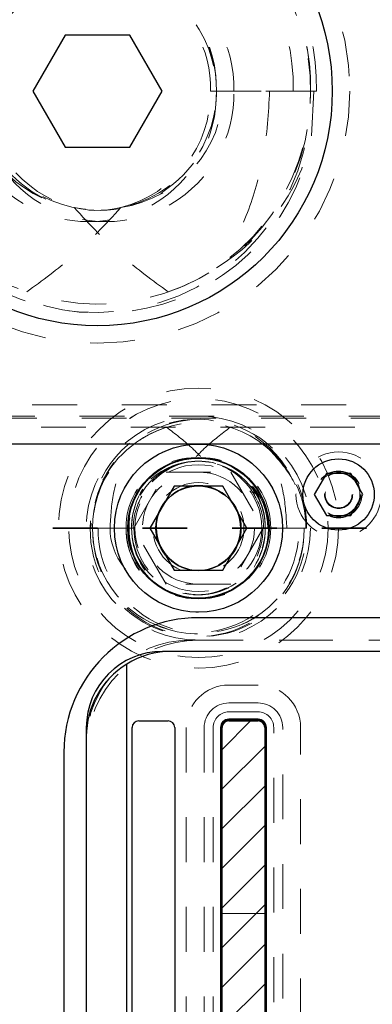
# Model space of a CAD drawing. Header units: inches. Extents: x 1802 to 2468, y -208 to -72.
# Tile 72 of 256: x 1823.011 to 1823.798, y -145.961 to -143.764. Entities that reach past the tile are written whole.
import ezdxf

# ---------------------------------------------------------------- set-up
doc = ezdxf.new("R2010")
doc.units = ezdxf.units.IN
doc.header["$LTSCALE"] = 0.5
doc.header["$MEASUREMENT"] = 0
doc.linetypes.add('HIDDEN', pattern=[0.225, 0.15, -0.075])
doc.linetypes.add('PHANTOM', pattern=[0.25, 0.125, -0.025, 0.025, -0.025, 0.025, -0.025])
for name, color, linetype in [('APP-M-S', 30, 'Continuous'), ('APP-M-S2', 1, 'Continuous'), ('DIE-M-S', 8, 'Continuous'), ('DIE-M-S2', 1, 'Continuous'), ('DIE-M-S3', 8, 'Continuous'), ('DSS-M-S', 53, 'Continuous'), ('DST-M-S', 53, 'Continuous'), ('PAD-M-S', 135, 'Continuous'), ('PUN-M-S', 8, 'Continuous'), ('SID-M-P', 202, 'PHANTOM'), ('ST1-M-S', 193, 'Continuous'), ('ST2-M-S', 193, 'Continuous'), ('SVD-M-S', 8, 'Continuous'), ('SVE-M-S', 8, 'Continuous'), ('SVF-M-S', 8, 'Continuous')]:
    doc.layers.add(name, color=color, linetype=linetype)

msp = doc.modelspace()

# ---------------------------------------------------------------- hatches: boundary and pattern name
at = {"layer": 'APP-M-S2'}
h = msp.add_hatch(dxfattribs=at)
h.set_pattern_fill('ANSI31', color=256, scale=0.5, style=0)
h.set_pattern_definition([(45, (-112.54644, -58.280767), (-0.0441941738, 0.0441941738), [])])
h.paths.add_polyline_path([(1825.35987, -144.99337, 1), (1825.35987, -144.80437, 1)])
h.paths.add_polyline_path([(1825.35987, -148.24337, 1), (1825.35987, -148.05437, 1)])
h.paths.add_polyline_path([(1824.65703, -147.70375), (1824.65703, -146.62375, 0.4142136), (1824.64203, -146.60875), (1824.58416, -146.60875, 0.6707333), (1824.55608, -146.67723, -0.2007469), (1824.56203, -146.69148), (1824.56203, -147.70375, 0.4142136), (1824.57703, -147.71875), (1824.64203, -147.71875, 0.4142136)])
h.paths.add_polyline_path([(1824.2077, -147.70375), (1824.2077, -146.69148, -0.2007469), (1824.21366, -146.67723, 0.6707333), (1824.18558, -146.60875), (1824.1277, -146.60875, 0.4142136), (1824.1127, -146.62375), (1824.1127, -147.70375, 0.4142136), (1824.1277, -147.71875), (1824.1927, -147.71875, 0.4142136)])
h.paths.add_polyline_path([(1824.00703, -146.42399), (1824.00703, -145.34399, 0.4142136), (1823.99203, -145.32899), (1823.92703, -145.32899, 0.4142136), (1823.91203, -145.34399), (1823.91203, -146.35626, -0.2007469), (1823.90608, -146.3705, 0.6707333), (1823.93416, -146.43899), (1823.99203, -146.43899, 0.4142136)])
h.paths.add_polyline_path([(1823.5577, -146.35626), (1823.5577, -145.34399, 0.4142136), (1823.5427, -145.32899), (1823.4777, -145.32899, 0.4142136), (1823.4627, -145.34399), (1823.4627, -146.42399, 0.4142136), (1823.4777, -146.43899), (1823.53558, -146.43899, 0.6707333), (1823.56366, -146.3705, -0.2007469)])
h.paths.add_polyline_path([(1822.66924, -148.01188), (1822.7075, -147.83606, 0.0536198), (1822.71203, -147.79387), (1822.71203, -147.76436, 0.4142136), (1822.69203, -147.74436), (1822.62703, -147.74436, 0.4142136), (1822.61203, -147.75936), (1822.61203, -147.79387, -0.0536198), (1822.60978, -147.8148), (1822.57152, -147.99061, -0.3527589), (1822.52344, -148.02936), (1822.3463, -148.02936, -0.3527589), (1822.29821, -147.99061), (1822.25995, -147.8148, -0.0536198), (1822.2577, -147.79387), (1822.2577, -147.75936, 0.4142136), (1822.2427, -147.74436), (1822.1777, -147.74436, 0.4142136), (1822.1577, -147.76436), (1822.1577, -147.79387, 0.0536198), (1822.16224, -147.83606), (1822.2005, -148.01188, 0.3527589), (1822.3463, -148.12936), (1822.52344, -148.12936, 0.3527589)])
h.paths.add_polyline_path([(1822.66924, -145.03586, 0.3527589), (1822.52344, -144.91837), (1822.3463, -144.91837, 0.3527589), (1822.2005, -145.03586), (1822.16224, -145.21167, 0.0536198), (1822.1577, -145.25386), (1822.1577, -145.28337, 0.4142136), (1822.1777, -145.30337), (1822.2427, -145.30337, 0.4142136), (1822.2577, -145.28837), (1822.2577, -145.25386, -0.0536198), (1822.25995, -145.23294), (1822.29821, -145.05712, -0.3527589), (1822.3463, -145.01837), (1822.52344, -145.01837, -0.3527589), (1822.57152, -145.05712), (1822.60978, -145.23294, -0.0536198), (1822.61203, -145.25386), (1822.61203, -145.28837, 0.4142136), (1822.62703, -145.30337), (1822.69203, -145.30337, 0.4142136), (1822.71203, -145.28337), (1822.71203, -145.25386, 0.0536198), (1822.7075, -145.21167)])

# ---------------------------------------------------------------- linework, layer by layer
at = {"layer": 'APP-M-S', "linetype": 'Continuous', "lineweight": 25}
for p, q in [((1823.40987, -144.71137), (1822.75987, -144.71137)), ((1824.05987, -144.71137), (1823.40987, -144.71137)), ((1823.26203, -146.35626), (1823.26203, -145.34399)), ((1823.27703, -145.32899), (1823.34203, -145.32899)), ((1823.35703, -145.34399), (1823.35703, -146.42399)), ((1823.4627, -146.42399), (1823.4627, -145.34399)), ((1823.4777, -145.32899), (1823.5427, -145.32899)), ((1823.5577, -145.34399), (1823.5577, -146.35626))]:
    msp.add_line(p, q, dxfattribs=at)
for centre, radius, start, end in [((1823.40987, -144.89887), 0.0945, 90, 270), ((1823.40987, -144.89887), 0.0945, 270, 90), ((1823.27703, -145.34399), 0.015, 90, 180), ((1823.34203, -145.34399), 0.015, 0, 90), ((1823.4777, -145.34399), 0.015, 90, 180), ((1823.5427, -145.34399), 0.015, 0, 90)]:
    msp.add_arc(centre, radius, start, end, dxfattribs=at)
at = {"layer": 'DIE-M-S', "linetype": 'Continuous', "lineweight": 25}
for p, q in [((1824.13987, -145.17387), (1823.32987, -145.17387)), ((1823.15987, -145.34387), (1823.15987, -146.08512))]:
    msp.add_line(p, q, dxfattribs=at)
msp.add_circle((1823.40987, -144.89887), 0.1875, dxfattribs=at)
msp.add_arc((1823.32987, -145.34387), 0.17, 90, 180, dxfattribs=at)
at = {"layer": 'DIE-M-S2', "linetype": 'Continuous', "lineweight": 25}
for p, q in [((1824.11987, -145.17387), (1823.34987, -145.17387)), ((1823.24987, -146.56887), (1823.24987, -145.20231)), ((1823.4591, -145.34399), (1823.4591, -146.42399)), ((1823.5427, -145.32539), (1823.4777, -145.32539)), ((1823.5613, -146.35626), (1823.5613, -145.34399))]:
    msp.add_line(p, q, dxfattribs=at)
for centre, radius, start, end in [((1823.34987, -145.36387), 0.19, 90, 121.75686), ((1823.34987, -145.36387), 0.19, 121.75686, 180), ((1823.4777, -145.34399), 0.0186, 90, 180), ((1823.5427, -145.34399), 0.0186, 0, 90)]:
    msp.add_arc(centre, radius, start, end, dxfattribs=at)
at = {"layer": 'DIE-M-S3', "linetype": 'HIDDEN', "lineweight": 18}
for p, q in [((1823.5427, -145.28899), (1823.4777, -145.28899)), ((1823.5427, -145.30899), (1823.4777, -145.30899)), ((1823.4227, -145.34399), (1823.4227, -146.42399)), ((1823.4427, -145.34399), (1823.4427, -146.42399)), ((1823.5777, -146.35626), (1823.5777, -145.34399)), ((1823.5977, -146.34858), (1823.5977, -145.34399))]:
    msp.add_line(p, q, dxfattribs=at)
msp.add_circle((1823.40987, -144.89887), 0.28906, dxfattribs=at)
for centre, radius, start, end in [((1823.4777, -145.34399), 0.055, 90, 180), ((1823.5427, -145.34399), 0.055, 0, 90), ((1823.4777, -145.34399), 0.035, 90, 180), ((1823.5427, -145.34399), 0.035, 0, 90)]:
    msp.add_arc(centre, radius, start, end, dxfattribs=at)
at = {"layer": 'DSS-M-S', "linetype": 'HIDDEN', "lineweight": 18}
for p, q in [((1823.5427, -145.24899), (1823.4777, -145.24899)), ((1823.3827, -145.34399), (1823.3827, -146.42399)), ((1823.6377, -146.40399), (1823.6377, -145.34399))]:
    msp.add_line(p, q, dxfattribs=at)
msp.add_circle((1823.40987, -144.89887), 0.28905, dxfattribs=at)
for centre, start, end in [((1823.4777, -145.34399), 90, 180), ((1823.5427, -145.34399), 0, 90)]:
    msp.add_arc(centre, 0.095, start, end, dxfattribs=at)
at = {"layer": 'DST-M-S', "linetype": 'Continuous', "lineweight": 25}
msp.add_circle((1823.18487, -143.92387), 0.52345, dxfattribs=at)
at = {"layer": 'PAD-M-S', "linetype": 'HIDDEN', "lineweight": 18}
for p, q in [((1823.38987, -145.14887), (1824.72987, -145.14887)), ((1824.70987, -145.14887), (1823.40987, -145.14887)), ((1823.4627, -145.33399), (1823.4627, -146.43399)), ((1823.5527, -145.32899), (1823.4677, -145.32899)), ((1823.5577, -146.34506), (1823.5577, -145.33399)), ((1823.15987, -146.4516), (1823.15987, -145.37887)), ((1823.15987, -145.39887), (1823.15987, -146.44624))]:
    msp.add_line(p, q, dxfattribs=at)
for centre, radius, start, end in [((1823.40987, -145.39887), 0.25, 90, 180), ((1823.38987, -145.37887), 0.23, 90, 180), ((1823.4677, -145.33399), 0.005, 90, 180), ((1823.5527, -145.33399), 0.005, 0, 90)]:
    msp.add_arc(centre, radius, start, end, dxfattribs=at)
at = {"layer": 'PUN-M-S', "linetype": 'HIDDEN', "lineweight": 18}
for p, q in [((1823.4627, -145.34399), (1823.4627, -146.42399)), ((1823.5427, -145.32899), (1823.4777, -145.32899)), ((1823.5577, -146.35626), (1823.5577, -145.34399)), ((1823.4627, -145.75899), (1823.5577, -145.75899))]:
    msp.add_line(p, q, dxfattribs=at)
for centre, start, end in [((1823.4777, -145.34399), 90, 180), ((1823.5427, -145.34399), 0, 90)]:
    msp.add_arc(centre, 0.015, start, end, dxfattribs=at)
at = {"layer": 'SID-M-P', "linetype": 'PHANTOM', "lineweight": 35}
msp.add_line((1836.98487, -144.89887), (1802.10987, -144.89887), dxfattribs=at)
at = {"layer": 'ST1-M-S', "linetype": 'HIDDEN', "lineweight": 18}
for p, q in [((1825.73925, -144.62387), (1822.91251, -144.62387)), ((1822.94484, -144.64887), (1825.74769, -144.64887)), ((1822.94975, -144.65387), (1825.7497, -144.65387)), ((1825.7589, -144.67387), (1822.96598, -144.67387))]:
    msp.add_line(p, q, dxfattribs=at)
at = {"layer": 'ST1-M-S', "linetype": 'Continuous', "lineweight": 25}
for p, q in [((1824.70987, -145.09887), (1823.40987, -145.09887)), ((1823.4597, -145.34399), (1823.4597, -146.42399)), ((1823.4597, -145.34399), (1823.4621, -145.34399)), ((1823.4621, -145.34399), (1823.4621, -146.42399)), ((1823.5427, -145.32599), (1823.4777, -145.32599)), ((1823.4777, -145.32599), (1823.4777, -145.32839)), ((1823.5427, -145.32839), (1823.4777, -145.32839)), ((1823.5427, -145.32599), (1823.5427, -145.32839)), ((1823.5607, -145.34399), (1823.5583, -145.34399)), ((1823.5583, -146.35626), (1823.5583, -145.34399)), ((1823.5607, -146.35626), (1823.5607, -145.34399)), ((1823.10987, -145.39887), (1823.10987, -146.44624))]:
    msp.add_line(p, q, dxfattribs=at)
for centre, radius in [((1823.40987, -144.89887), 0.15625), ((1823.72237, -144.82387), 0.0795)]:
    msp.add_circle(centre, radius, dxfattribs=at)
at = {"layer": 'ST1-M-S', "linetype": 'HIDDEN', "lineweight": 18}
for centre, radius in [((1823.72237, -144.82387), 0.0315), ((1823.72237, -144.82387), 0.031), ((1823.40987, -144.89887), 0.10156)]:
    msp.add_circle(centre, radius, dxfattribs=at)
at = {"layer": 'ST1-M-S', "linetype": 'Continuous', "lineweight": 25}
for centre, radius, start, end in [((1823.40987, -145.39887), 0.3, 90, 180), ((1823.4777, -145.34399), 0.018, 90, 180), ((1823.4777, -145.34399), 0.0156, 90, 180), ((1823.5427, -145.34399), 0.018, 0, 90), ((1823.5427, -145.34399), 0.0156, 0, 90)]:
    msp.add_arc(centre, radius, start, end, dxfattribs=at)
at = {"layer": 'ST2-M-S', "linetype": 'HIDDEN', "lineweight": 18}
for radius in [0.1415, 0.09375]:
    msp.add_circle((1823.40987, -144.89887), radius, dxfattribs=at)
at = {"layer": 'SVD-M-S', "linetype": 'HIDDEN', "lineweight": 18}
for p, q in [((1823.56868, -144.72439), (1823.55893, -144.71598)), ((1823.26553, -144.89887), (1823.3377, -144.77387)), ((1823.3377, -144.77387), (1823.48204, -144.77387)), ((1823.48204, -144.77387), (1823.55421, -144.89887)), ((1823.53168, -144.81295), (1823.53581, -144.82737)), ((1823.18609, -144.89887), (1823.16866, -144.89887)), ((1823.26081, -144.89887), (1823.17393, -144.89887)), ((1823.17393, -144.89887), (1823.26081, -144.89887)), ((1823.26608, -144.89887), (1823.18609, -144.89887)), ((1823.3377, -145.02387), (1823.26553, -144.89887)), ((1823.55421, -144.89887), (1823.48204, -145.02387)), ((1823.55519, -144.89887), (1823.55366, -144.89887)), ((1823.55893, -144.89887), (1823.55519, -144.89887)), ((1823.56466, -144.89887), (1823.55893, -144.89887)), ((1823.60691, -144.89887), (1823.56466, -144.89887)), ((1823.64581, -144.89887), (1823.60691, -144.89887)), ((1823.64954, -144.89887), (1823.64581, -144.89887)), ((1823.64954, -144.89887), (1823.65108, -144.89887)), ((1823.48204, -145.02387), (1823.3377, -145.02387))]:
    msp.add_line(p, q, dxfattribs=at)
for radius in [0.3125, 0.25, 0.125]:
    msp.add_circle((1823.40987, -144.89887), radius, dxfattribs=at)
at = {"layer": 'SVD-M-S', "linetype": 'Continuous', "lineweight": 25}
for radius in [0.1575, 0.09475]:
    msp.add_circle((1823.40987, -144.89887), radius, dxfattribs=at)
at = {"layer": 'SVD-M-S', "linetype": 'HIDDEN', "lineweight": 18}
for centre, radius, start, end in [((1823.40656, -144.89402), 0.23795, 32.8249, 181.16744), ((1823.4125, -144.89514), 0.2386, 359.10504, 180.89496), ((1823.40987, -144.89887), 0.23594, 50.81783, 0), ((1823.40786, -144.8974), 0.23394, 107.13741, 180.35997), ((1823.41372, -144.8949), 0.231, 28.08297, 73.11631), ((1823.40379, -144.89659), 0.15516, 359.16036, 180.83964), ((1823.41595, -144.89659), 0.15516, 359.16036, 180.83964), ((1823.40831, -144.89714), 0.14752, 83.1893, 180.673), ((1823.40987, -144.89887), 0.14906, 35.19724, 0), ((1823.41341, -144.89582), 0.14646, 97.64464, 152.1374), ((1823.41142, -144.89714), 0.14752, 359.327, 96.8107), ((1823.40632, -144.89582), 0.14646, 27.8626, 82.35536), ((1823.40987, -144.89887), 0.14906, 0, 35.19724), ((1823.40723, -144.9026), 0.2386, 179.10504, 0.89496), ((1823.4125, -144.9026), 0.2386, 179.10504, 0.89496), ((1823.40379, -144.90261), 0.22989, 179.06828, 0.93172), ((1823.41595, -144.90261), 0.22989, 179.06828, 0.93172), ((1823.40379, -144.90114), 0.15516, 179.16036, 0.83964), ((1823.41492, -144.89942), 0.16627, 179.81068, 236.59108), ((1823.41595, -144.90114), 0.15516, 179.16036, 0.83964), ((1823.40723, -144.90101), 0.14644, 179.16036, 0.83964), ((1823.4125, -144.90101), 0.14644, 179.16036, 0.83964)]:
    msp.add_arc(centre, radius, start, end, dxfattribs=at)
for centre, major_axis, ratio, start_param, end_param in [((1823.408, -144.89887), (-0.23781, 0), 0.9791612, 5.3798148, 6.2831853), ((1823.41174, -144.89887), (0.23781, 0), 0.9791612, 0, 0.9033705), ((1823.407, -144.89887), (-0.15193, 0), 0.9791612, 4.7985517, 6.2831853), ((1823.41273, -144.89887), (0.15193, 0), 0.9791612, 0, 1.4846336), ((1823.41174, -144.89887), (-0.14719, 0), 0.9791612, 5.7641207, 6.2831853), ((1823.408, -144.89887), (0.14719, 0), 0.9791612, 0, 0.5190646), ((1823.36835, -144.89887), (-0.15552, 0), 0.9360304, 0, 1.2773936), ((1823.44018, -144.89887), (0.1851, 0), 0.9704459, 3.1415927, 4.0294649)]:
    msp.add_ellipse(centre, major_axis=major_axis, ratio=ratio, start_param=start_param, end_param=end_param, dxfattribs=at)
for points, knots in [([(1823.33893, -144.67385), (1823.35789, -144.68832), (1823.38873, -144.71185), (1823.4155, -144.73987), (1823.42581, -144.75066)], [0, 0, 0, 0, 0.6148959, 1, 1, 1, 1]), ([(1823.48081, -144.67385), (1823.46184, -144.68832), (1823.43101, -144.71185), (1823.40424, -144.73987), (1823.39393, -144.75066)], [0, 0, 0, 0, 0.6148959, 1, 1, 1, 1]), ([(1823.21283, -144.89887), (1823.21425, -144.87276), (1823.21757, -144.81177), (1823.24029, -144.75491), (1823.25328, -144.72238)], [0, 0, 0, 0, 0.42804719, 1, 1, 1, 1]), ([(1823.56645, -144.72238), (1823.58446, -144.74185), (1823.62046, -144.78077), (1823.64298, -144.84568), (1823.6451, -144.88553), (1823.64581, -144.89887)], [0, 0, 0, 0, 0.3998432, 0.7991389, 1, 1, 1, 1]), ([(1823.60691, -144.89887), (1823.60549, -144.87276), (1823.60217, -144.81177), (1823.57945, -144.75491), (1823.56645, -144.72238)], [0, 0, 0, 0, 0.4280472, 1, 1, 1, 1])]:
    msp.add_open_spline(points, degree=3, knots=knots, dxfattribs=at)
at = {"layer": 'SVE-M-S', "linetype": 'Continuous', "lineweight": 25}
for p, q in [((1823.69532, -144.77702), (1823.66827, -144.82387)), ((1823.74942, -144.77702), (1823.69532, -144.77702)), ((1823.77647, -144.82387), (1823.74942, -144.77702)), ((1823.35574, -144.80512), (1823.30162, -144.89887)), ((1823.46399, -144.80512), (1823.35574, -144.80512)), ((1823.51812, -144.89887), (1823.46399, -144.80512)), ((1823.66827, -144.82387), (1823.69532, -144.87072)), ((1823.74942, -144.87072), (1823.77647, -144.82387)), ((1823.69532, -144.87072), (1823.74942, -144.87072)), ((1823.30162, -144.89887), (1823.35574, -144.99262)), ((1823.46399, -144.99262), (1823.51812, -144.89887)), ((1823.35574, -144.99262), (1823.46399, -144.99262))]:
    msp.add_line(p, q, dxfattribs=at)
at = {"layer": 'SVE-M-S', "linetype": 'HIDDEN', "lineweight": 18}
for centre, radius in [((1823.40987, -144.89887), 0.1875), ((1823.72237, -144.82387), 0.095), ((1823.72237, -144.82387), 0.05205), ((1823.72237, -144.82387), 0.05165), ((1823.72237, -144.82387), 0.04905), ((1823.72237, -144.82387), 0.0475), ((1823.72237, -144.82387), 0.03), ((1823.40987, -144.89887), 0.0935)]:
    msp.add_circle(centre, radius, dxfattribs=at)
at = {"layer": 'SVE-M-S', "linetype": 'Continuous', "lineweight": 25}
for centre, radius in [((1823.40987, -144.89887), 0.15625), ((1823.72237, -144.82387), 0.0795)]:
    msp.add_circle(centre, radius, dxfattribs=at)
at = {"layer": 'SVF-M-S', "linetype": 'Continuous', "lineweight": 25}
for p, q in [((1823.1127, -143.79887), (1823.04053, -143.92387)), ((1823.25704, -143.79887), (1823.1127, -143.79887)), ((1823.32921, -143.92387), (1823.25704, -143.79887)), ((1823.04053, -143.92387), (1823.1127, -144.04887)), ((1823.25704, -144.04887), (1823.32921, -143.92387)), ((1823.1127, -144.04887), (1823.25704, -144.04887))]:
    msp.add_line(p, q, dxfattribs=at)
at = {"layer": 'SVF-M-S', "linetype": 'HIDDEN', "lineweight": 18}
for p, q in [((1823.43683, -143.92387), (1823.62111, -143.92387)), ((1823.65987, -143.92387), (1823.44987, -143.92387)), ((1823.44987, -143.92387), (1823.65987, -143.92387)), ((1823.62111, -143.92387), (1823.6729, -143.92387)), ((1823.66748, -143.92387), (1823.6613, -144.03232))]:
    msp.add_line(p, q, dxfattribs=at)
msp.add_circle((1823.18487, -143.92387), 0.5625, dxfattribs=at)
at = {"layer": 'SVF-M-S', "linetype": 'Continuous', "lineweight": 25}
msp.add_circle((1823.18487, -143.92387), 0.52345, dxfattribs=at)
at = {"layer": 'SVF-M-S', "linetype": 'HIDDEN', "lineweight": 18}
for centre, radius, start, end in [((1823.17835, -143.91228), 0.48166, 358.62082, 181.37918), ((1823.19139, -143.91228), 0.48166, 358.62082, 181.37918), ((1823.18487, -143.92387), 0.475, 236.08967, 180), ((1823.16549, -143.9129), 0.45575, 358.62082, 181.37918), ((1823.20425, -143.9129), 0.45575, 358.62082, 181.37918), ((1823.16549, -143.91714), 0.28446, 358.6441, 181.3559), ((1823.20068, -143.92173), 0.31958, 117.65377, 180.38339), ((1823.20425, -143.91714), 0.28446, 358.6441, 181.3559), ((1823.17835, -143.91755), 0.25856, 358.60069, 181.39931), ((1823.18487, -143.92387), 0.265, 199.26791, 180), ((1823.19139, -143.91755), 0.25856, 358.60069, 181.39931), ((1823.17951, -143.93738), 0.48055, 191.39562, 1.61091), ((1823.16549, -143.9306), 0.28446, 178.6441, 1.3559), ((1823.20425, -143.9306), 0.28446, 178.6441, 1.3559), ((1823.1805, -143.9292), 0.26069, 178.82772, 282.52015), ((1823.198, -143.92674), 0.26511, 179.38016, 255.74629), ((1823.18924, -143.9292), 0.26069, 257.47985, 1.17228), ((1823.17174, -143.92674), 0.26511, 284.25371, 0.61984), ((1823.19103, -143.92823), 0.46886, 288.87727, 0.53304), ((1823.19241, -143.94178), 0.47755, 206.39965, 349.07072), ((1823.16897, -143.94248), 0.45225, 228.92707, 251.70514)]:
    msp.add_arc(centre, radius, start, end, dxfattribs=at)
for centre, major_axis, ratio, start_param, end_param in [((1823.11314, -143.92387), (-0.31206, 0), 0.9318009, 4.9084034, 6.2831853), ((1823.29039, -143.92387), (0.38537, 0), 0.9410518, 2.2365539, 3.1415927), ((1823.17744, -143.92387), (-0.27243, 0), 0.966834, 0, 1.4059114), ((1823.1923, -143.92387), (0.27243, 0), 0.966834, 4.8772739, 6.2831853), ((1823.1922, -143.92387), (0.48233, 0), 0.966834, 5.275983, 6.0484615)]:
    msp.add_ellipse(centre, major_axis=major_axis, ratio=ratio, start_param=start_param, end_param=end_param, dxfattribs=at)
for points, knots in [([(1823.56866, -143.92387), (1823.56584, -143.97229), (1823.56064, -144.06179), (1823.52466, -144.18913), (1823.48958, -144.26436), (1823.47186, -144.30236)], [0, 0, 0, 0, 0.3683479, 0.680906, 1, 1, 1, 1]), ([(1823.02701, -144.37187), (1823.06174, -144.34651), (1823.13799, -144.29083), (1823.2021, -144.22146), (1823.23701, -144.18369)], [0, 0, 0, 0, 0.4555585, 1, 1, 1, 1]), ([(1823.34273, -144.37187), (1823.30799, -144.34651), (1823.23175, -144.29083), (1823.16763, -144.22146), (1823.13273, -144.18369)], [0, 0, 0, 0, 0.45555852, 1, 1, 1, 1])]:
    msp.add_open_spline(points, degree=3, knots=knots, dxfattribs=at)

doc.saveas('drawing.dxf')
